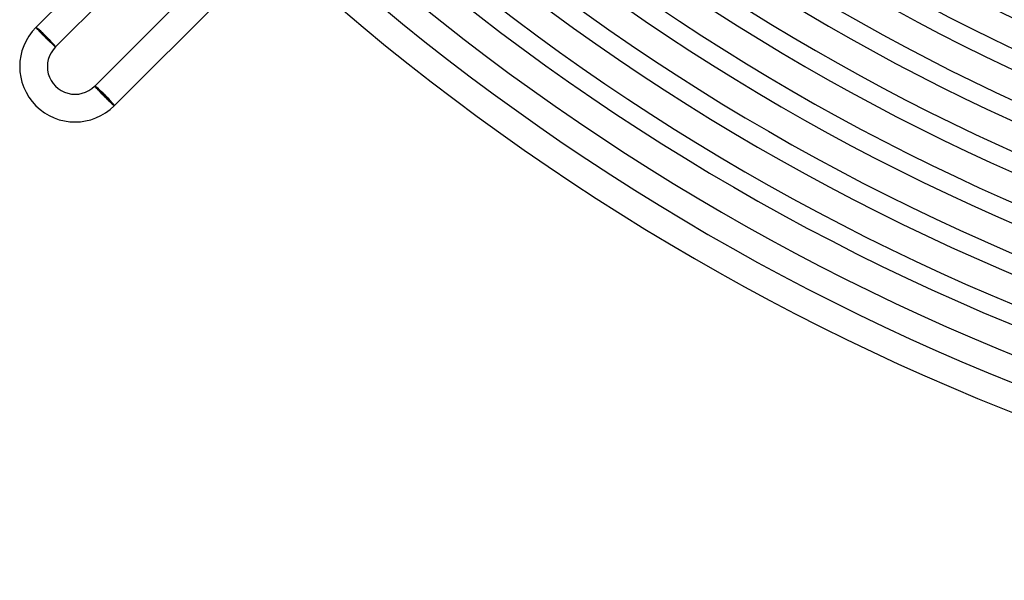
# Model space of a CAD drawing. Header units: millimetres. Extents: x -385 to 385, y -385 to 385.
# Tile 1 of 103: x -270 to -128, y -345 to -264. Entities that reach past the tile are written whole.
import ezdxf

# ---------------------------------------------------------------- set-up
doc = ezdxf.new("R2010")
doc.units = ezdxf.units.MM
doc.layers.add('HIDDEN', color=7, linetype='Continuous')
doc.layers.add('THICK', color=7, linetype='Continuous')

msp = doc.modelspace()

# ---------------------------------------------------------------- linework, layer by layer
at = {"layer": 'HIDDEN'}
for p, q in [((-267.99, -265.18), (-267.99, -265.17)), ((-267.99, -265.17), (-267.99, -265.17)), ((-267.99, -265.19), (-267.99, -265.18)), ((-267.98, -265.2), (-267.99, -265.19)), ((-267.96, -265.22), (-267.98, -265.2)), ((-267.95, -265.23), (-267.96, -265.22)), ((-267.93, -265.26), (-267.95, -265.23)), ((-267.91, -265.28), (-267.93, -265.26)), ((-267.88, -265.31), (-267.91, -265.28)), ((-267.86, -265.34), (-267.88, -265.31)), ((-267.83, -265.38), (-267.86, -265.34)), ((-267.79, -265.41), (-267.83, -265.38)), ((-267.76, -265.45), (-267.79, -265.41)), ((-267.72, -265.49), (-267.76, -265.45)), ((-267.68, -265.54), (-267.72, -265.49)), ((-267.63, -265.59), (-267.68, -265.54)), ((-267.59, -265.63), (-267.63, -265.59)), ((-267.54, -265.69), (-267.59, -265.63)), ((-267.49, -265.74), (-267.54, -265.69)), ((-267.43, -265.79), (-267.49, -265.74)), ((-267.38, -265.85), (-267.43, -265.79)), ((-267.32, -265.91), (-267.38, -265.85)), ((-267.27, -265.97), (-267.32, -265.91)), ((-267.21, -266.03), (-267.27, -265.97)), ((-267.14, -266.09), (-267.21, -266.03)), ((-267.08, -266.16), (-267.14, -266.09)), ((-267.02, -266.22), (-267.08, -266.16)), ((-266.95, -266.29), (-267.02, -266.22)), ((-266.89, -266.35), (-266.95, -266.29)), ((-266.82, -266.42), (-266.89, -266.35)), ((-266.76, -266.49), (-266.82, -266.42)), ((-266.69, -266.55), (-266.76, -266.49)), ((-266.62, -266.62), (-266.69, -266.55)), ((-266.56, -266.69), (-266.62, -266.62)), ((-266.49, -266.75), (-266.56, -266.69)), ((-266.42, -266.82), (-266.49, -266.75)), ((-266.36, -266.88), (-266.42, -266.82)), ((-266.3, -266.94), (-266.36, -266.88)), ((-266.23, -267.01), (-266.3, -266.94)), ((-266.17, -267.07), (-266.23, -267.01)), ((-266.11, -267.13), (-266.17, -267.07)), ((-266.04, -267.19), (-266.11, -267.13)), ((-265.98, -267.25), (-266.04, -267.19)), ((-265.93, -267.3), (-265.98, -267.25)), ((-265.87, -267.36), (-265.93, -267.3)), ((-265.81, -267.41), (-265.87, -267.36)), ((-265.76, -267.46), (-265.81, -267.41)), ((-265.71, -267.51), (-265.76, -267.46)), ((-265.66, -267.56), (-265.71, -267.51)), ((-265.61, -267.61), (-265.66, -267.56)), ((-265.56, -267.65), (-265.61, -267.61)), ((-265.52, -267.69), (-265.56, -267.65)), ((-265.47, -267.73), (-265.52, -267.69)), ((-265.43, -267.77), (-265.47, -267.73)), ((-265.4, -267.8), (-265.43, -267.77)), ((-265.36, -267.83), (-265.4, -267.8)), ((-265.33, -267.86), (-265.36, -267.83)), ((-265.3, -267.89), (-265.33, -267.86)), ((-265.27, -267.91), (-265.3, -267.89)), ((-265.25, -267.93), (-265.27, -267.91)), ((-265.23, -267.95), (-265.25, -267.93)), ((-265.21, -267.96), (-265.23, -267.95)), ((-265.2, -267.98), (-265.21, -267.96)), ((-265.18, -267.99), (-265.2, -267.98)), ((-265.17, -267.99), (-265.18, -267.99)), ((-265.17, -267.99), (-265.17, -267.99)), ((-265.17, -267.99), (-265.17, -267.99)), ((-259.51, -273.65), (-259.51, -273.65)), ((-259.51, -273.65), (-259.51, -273.66)), ((-259.51, -273.66), (-259.5, -273.67)), ((-259.5, -273.67), (-259.49, -273.68)), ((-259.49, -273.68), (-259.48, -273.7)), ((-259.48, -273.7), (-259.47, -273.72)), ((-259.47, -273.72), (-259.45, -273.74)), ((-259.45, -273.74), (-259.43, -273.76)), ((-259.43, -273.76), (-259.4, -273.79)), ((-259.4, -273.79), (-259.38, -273.82)), ((-259.38, -273.82), (-259.35, -273.85)), ((-259.35, -273.85), (-259.32, -273.88)), ((-259.32, -273.88), (-259.29, -273.92)), ((-259.29, -273.92), (-259.25, -273.96)), ((-259.25, -273.96), (-259.21, -274)), ((-259.21, -274), (-259.17, -274.05)), ((-259.17, -274.05), (-259.12, -274.1)), ((-259.12, -274.1), (-259.08, -274.14)), ((-259.08, -274.14), (-259.03, -274.2)), ((-259.03, -274.2), (-258.98, -274.25)), ((-258.98, -274.25), (-258.93, -274.3)), ((-258.93, -274.3), (-258.88, -274.36)), ((-258.88, -274.36), (-258.82, -274.42)), ((-258.82, -274.42), (-258.76, -274.47)), ((-258.76, -274.47), (-258.71, -274.53)), ((-258.71, -274.53), (-258.65, -274.6)), ((-258.65, -274.6), (-258.59, -274.66)), ((-258.59, -274.66), (-258.53, -274.72)), ((-258.53, -274.72), (-258.46, -274.79)), ((-258.46, -274.79), (-258.4, -274.85)), ((-258.4, -274.85), (-258.34, -274.91)), ((-258.34, -274.91), (-258.27, -274.98)), ((-258.27, -274.98), (-258.21, -275.05)), ((-258.21, -275.05), (-258.14, -275.11)), ((-258.14, -275.11), (-258.07, -275.18)), ((-258.07, -275.18), (-258.01, -275.25)), ((-258.01, -275.25), (-257.94, -275.31)), ((-257.94, -275.31), (-257.87, -275.38)), ((-257.87, -275.38), (-257.81, -275.44)), ((-257.81, -275.44), (-257.74, -275.51)), ((-257.74, -275.51), (-257.68, -275.57)), ((-257.68, -275.57), (-257.61, -275.64)), ((-257.61, -275.64), (-257.55, -275.7)), ((-257.55, -275.7), (-257.49, -275.76)), ((-257.49, -275.76), (-257.43, -275.81)), ((-257.43, -275.81), (-257.37, -275.87)), ((-257.37, -275.87), (-257.31, -275.92)), ((-257.31, -275.92), (-257.26, -275.98)), ((-257.26, -275.98), (-257.21, -276.03)), ((-257.21, -276.03), (-257.15, -276.08)), ((-257.15, -276.08), (-257.1, -276.12)), ((-257.1, -276.12), (-257.06, -276.17)), ((-257.06, -276.17), (-257.01, -276.21)), ((-257.01, -276.21), (-256.97, -276.25)), ((-256.97, -276.25), (-256.93, -276.28)), ((-256.93, -276.28), (-256.89, -276.31)), ((-256.89, -276.31), (-256.86, -276.34)), ((-256.86, -276.34), (-256.83, -276.37)), ((-256.83, -276.37), (-256.8, -276.4)), ((-256.8, -276.4), (-256.77, -276.42)), ((-256.77, -276.42), (-256.75, -276.44)), ((-256.75, -276.44), (-256.73, -276.45)), ((-256.73, -276.45), (-256.71, -276.46)), ((-256.71, -276.46), (-256.7, -276.47)), ((-256.7, -276.47), (-256.69, -276.48)), ((-256.69, -276.48), (-256.68, -276.48)), ((-256.68, -276.48), (-256.68, -276.48))]:
    msp.add_line(p, q, dxfattribs=at)
at = {"layer": 'THICK'}
for p, q in [((-267.99, -265.17), (-245.36, -242.53)), ((-265.17, -267.99), (-242.53, -245.36)), ((-259.51, -273.65), (-238.29, -252.44)), ((-256.68, -276.48), (-235.47, -255.27)), ((-267.99, -265.17), (-265.17, -267.99)), ((-259.51, -273.65), (-256.68, -276.48))]:
    msp.add_line(p, q, dxfattribs=at)
for centre, radius, start, end in [((0, 0), 265.75, 225.4103, 269.5897), ((0, 0), 269.75, 225.4248, 269.5752), ((0, 0), 272.5, 225.393, 269.607), ((0, 0), 276.5, 225.4144, 269.5855), ((0, 0), 279.25, 225.3755, 269.6246), ((0, 0), 283.25, 225.4045, 269.5955), ((0, 0), 286, 225.3575, 269.6425), ((0, 0), 290, 225.3951, 269.6048), ((0, 0), 292.75, 225.3391, 269.6609), ((0, 0), 296.75, 225.3861, 269.6138), ((0, 0), 299.5, 225.3202, 269.6798), ((0, 0), 303.5, 225.3775, 269.6224), ((0, 0), 306.25, 225.3007, 269.6993), ((0, 0), 310.25, 225.3694, 269.6306), ((0, 0), 313, 225.2804, 269.7197), ((0, 0), 317, 225.3615, 269.6385), ((0, 0), 319.75, 225.2591, 269.7409), ((0, 0), 323.75, 225.3539, 269.646), ((0, 0), 326.5, 225.2365, 269.7635), ((0, 0), 330.5, 225.3467, 269.6533), ((0, 0), 333.25, 225.2123, 269.7877), ((0, 0), 337.25, 225.3398, 269.6602), ((0, 0), 341, 225.3083, 269.6917), ((0, 0), 345, 225.3322, 269.6679), ((-262.34, -270.82), 8, 135, 315), ((-262.34, -270.82), 4, 135, 315.0001)]:
    msp.add_arc(centre, radius, start, end, dxfattribs=at)
for centre, major_axis, ratio, start_param, end_param in [((-266.58, -266.58), (-1.41, 1.41), 0.058722, -1.570796, 0), ((-266.58, -266.58), (1.34, -1.34), 0.058722, 0, 3.141593), ((-266.58, -266.58), (-1.41, 1.41), 0.058722, 3.141593, 4.712389), ((-258.09, -275.06), (-1.41, 1.41), 0.066519, -1.570796, 0), ((-258.09, -275.06), (-1.34, 1.34), 0.066519, 3.141593, 6.283185), ((-258.09, -275.06), (-1.41, 1.41), 0.066519, 3.141593, 4.712389)]:
    msp.add_ellipse(centre, major_axis=major_axis, ratio=ratio, start_param=start_param, end_param=end_param, dxfattribs=at)

doc.saveas('drawing.dxf')
